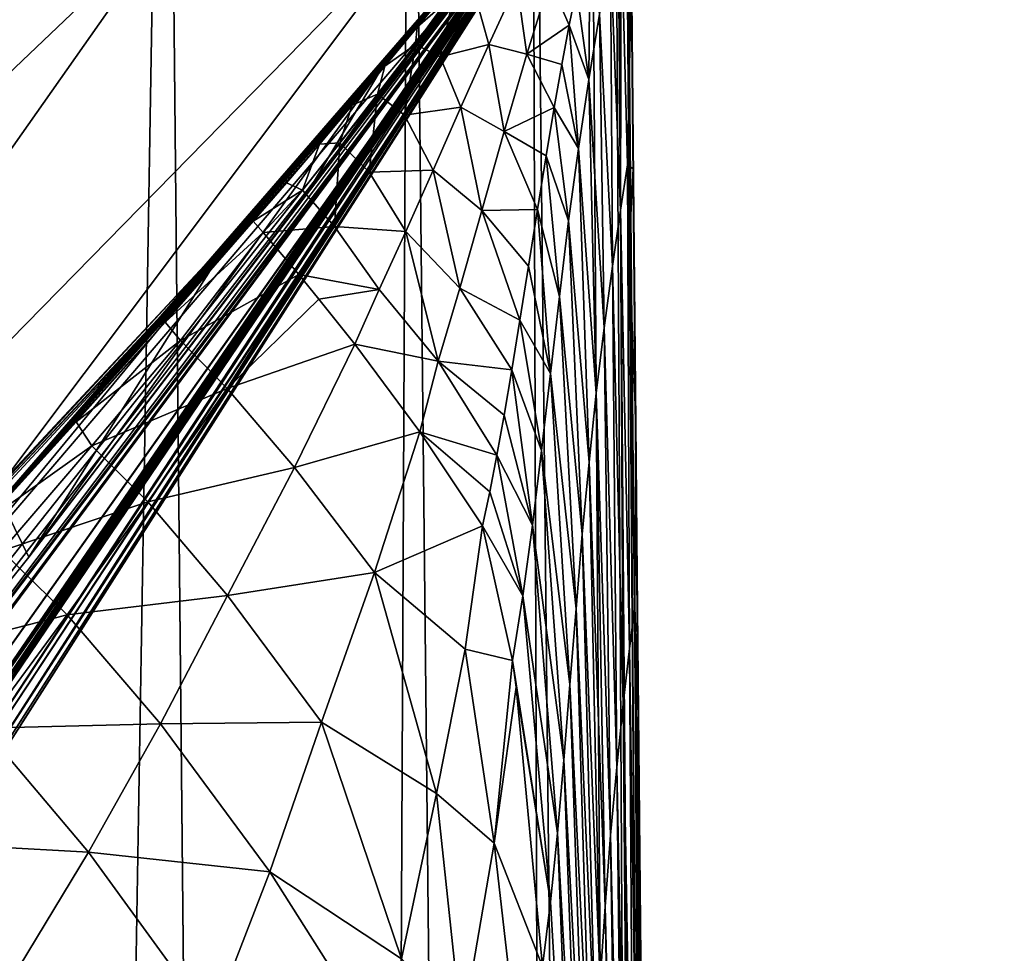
# Model space of a CAD drawing. Header units: millimetres. Extents: x -23 to 23, y 0 to 298.
# Tile 38 of 45: x 19.45 to 22.32, y 236.84 to 239.55. Entities that reach past the tile are written whole.
import ezdxf

# ---------------------------------------------------------------- set-up
doc = ezdxf.new("R2010")
doc.units = ezdxf.units.MM
doc.header["$LTSCALE"] = 105.850129
for name, color, linetype in [('108', 7, 'CONTINUOUS'), ('17', 7, 'CONTINUOUS'), ('18', 7, 'CONTINUOUS'), ('19', 7, 'CONTINUOUS'), ('20', 7, 'CONTINUOUS'), ('29', 7, 'CONTINUOUS'), ('32', 7, 'CONTINUOUS'), ('4', 7, 'CONTINUOUS'), ('44', 7, 'CONTINUOUS'), ('45', 7, 'CONTINUOUS'), ('49', 7, 'CONTINUOUS'), ('5', 7, 'CONTINUOUS'), ('50', 7, 'CONTINUOUS'), ('56', 7, 'CONTINUOUS'), ('67', 7, 'CONTINUOUS'), ('68', 7, 'CONTINUOUS')]:
    doc.layers.add(name, color=color, linetype=linetype)

msp = doc.modelspace()

# ---------------------------------------------------------------- linework, layer by layer
at = {"layer": '108', "color": 7, "linetype": 'CONTINUOUS'}
for points in [[(21.2312, 239.706, 16.4321), (21.2017, 239.8362, 18.2926), (21.2202, 239.1318, 15.3029), (21.2312, 239.706, 16.4321)], [(21.2367, 239.1194, 14.5975), (21.2312, 239.706, 16.4321), (21.2202, 239.1318, 15.3029), (21.2367, 239.1194, 14.5975)], [(21.2367, 239.1194, 14.5975), (21.2202, 239.1318, 15.3029), (21.2249, 238.8888, 14.5638), (21.2367, 239.1194, 14.5975)], [(21.2437, 238.381, 12.8242), (21.2367, 239.1194, 14.5975), (21.2249, 238.8888, 14.5638), (21.2437, 238.381, 12.8242)], [(21.2437, 238.381, 12.8242), (21.2249, 238.8888, 14.5638), (21.2414, 237.847, 12.0765), (21.2437, 238.381, 12.8242)], [(21.2521, 237.4983, 11.1282), (21.2437, 238.381, 12.8242), (21.2414, 237.847, 12.0765), (21.2521, 237.4983, 11.1282)], [(21.2521, 237.4983, 11.1282), (21.2414, 237.847, 12.0765), (21.2479, 237.3488, 11.128), (21.2521, 237.4983, 11.1282)], [(21.2521, 237.4983, 11.1282), (21.2479, 237.3488, 11.128), (21.2627, 236.0713, 9.1108), (21.2521, 237.4983, 11.1282)], [(21.2726, 235.3278, 8.0095), (21.2521, 237.4983, 11.1282), (21.2627, 236.0713, 9.1108), (21.2726, 235.3278, 8.0095)]]:
    msp.add_3dface(points, dxfattribs=at)
at = {"layer": '17', "color": 7, "linetype": 'CONTINUOUS'}
for points in [[(20.8885, 239.8751, 159), (20.0112, 238.852, 159.79), (19.2195, 237.9518, 159), (20.8885, 239.8751, 159)], [(20.478, 239.3945, 159.8318), (20.0112, 238.852, 159.79), (20.8885, 239.8751, 159), (20.478, 239.3945, 159.8318)], [(20.8764, 239.8726, 159.8958), (20.478, 239.3945, 159.8318), (20.8885, 239.8751, 159), (20.8764, 239.8726, 159.8958)], [(19.2195, 237.9518, 159), (20.0112, 238.852, 159.79), (18.3776, 237.1002, 159.647), (19.2195, 237.9518, 159)]]:
    msp.add_3dface(points, dxfattribs=at)
at = {"layer": '18', "color": 7, "linetype": 'CONTINUOUS'}
for points in [[(20.8726, 239.868, 160.2592), (20.5086, 239.4195, 160.6655), (20.4915, 239.4083, 160.4699), (20.8726, 239.868, 160.2592)], [(20.8858, 239.8745, 160.721), (20.5086, 239.4195, 160.6655), (20.8802, 239.8715, 160.4926), (20.8858, 239.8745, 160.721)], [(20.8802, 239.8715, 160.4926), (20.5086, 239.4195, 160.6655), (20.8726, 239.868, 160.2592), (20.8802, 239.8715, 160.4926)], [(20.5086, 239.4195, 160.6655), (20.0358, 238.8712, 160.6805), (20.4915, 239.4083, 160.4699), (20.5086, 239.4195, 160.6655)]]:
    msp.add_3dface(points, dxfattribs=at)
at = {"layer": '19', "color": 7, "linetype": 'CONTINUOUS'}
for points in [[(20.9767, 239.918, 163.6197), (20.9747, 239.9189, 164.3418), (18.5137, 236.3125, 165.4062), (20.9767, 239.918, 163.6197)], [(18.5137, 236.3125, 165.4062), (20.9747, 239.9189, 164.3418), (18.7357, 236.6075, 166.6189), (18.5137, 236.3125, 165.4062)], [(20.9747, 239.9189, 164.3418), (20.9687, 239.9168, 165.1777), (18.7357, 236.6075, 166.6189), (20.9747, 239.9189, 164.3418)], [(20.9929, 239.9245, 185.2851), (20.9788, 239.9158, 187.066), (19.0969, 237.1971, 186.1212), (20.9929, 239.9245, 185.2851)], [(19.1821, 237.1756, 184.1914), (20.9929, 239.9245, 185.2851), (19.0969, 237.1971, 186.1212), (19.1821, 237.1756, 184.1914)], [(20.9644, 239.9129, 173.9749), (20.9782, 239.9195, 176.221), (19.1564, 237.1592, 176.0672), (20.9644, 239.9129, 173.9749)], [(19.1564, 237.1592, 176.0672), (20.9782, 239.9195, 176.221), (19.2076, 237.1594, 178.1915), (19.1564, 237.1592, 176.0672)], [(21.0006, 239.9298, 183.4902), (20.9929, 239.9245, 185.2851), (19.1821, 237.1756, 184.1914), (21.0006, 239.9298, 183.4902)], [(19.2286, 237.163, 182.2461), (21.0006, 239.9298, 183.4902), (19.1821, 237.1756, 184.1914), (19.2286, 237.163, 182.2461)], [(20.9883, 239.9246, 177.8989), (20.9974, 239.9293, 179.7487), (19.2076, 237.1594, 178.1915), (20.9883, 239.9246, 177.8989)], [(19.2076, 237.1594, 178.1915), (20.9974, 239.9293, 179.7487), (19.2352, 237.1585, 180.2526), (19.2076, 237.1594, 178.1915)], [(20.9782, 239.9195, 176.221), (20.9883, 239.9246, 177.8989), (19.2076, 237.1594, 178.1915), (20.9782, 239.9195, 176.221)], [(21.0023, 239.9317, 181.8084), (21.0006, 239.9298, 183.4902), (19.2286, 237.163, 182.2461), (21.0023, 239.9317, 181.8084)], [(19.2352, 237.1585, 180.2526), (21.0023, 239.9317, 181.8084), (19.2286, 237.163, 182.2461), (19.2352, 237.1585, 180.2526)], [(20.9974, 239.9293, 179.7487), (21.0023, 239.9317, 181.8084), (19.2352, 237.1585, 180.2526), (20.9974, 239.9293, 179.7487)], [(20.9557, 239.9018, 162.4366), (20.9699, 239.9113, 162.9308), (17.7352, 235.6405, 163.6308), (20.9557, 239.9018, 162.4366)], [(17.7352, 235.6405, 163.6308), (20.9699, 239.9113, 162.9308), (18.1812, 235.9797, 164.4282), (17.7352, 235.6405, 163.6308)], [(20.9324, 239.8897, 161.8961), (20.9557, 239.9018, 162.4366), (17.7352, 235.6405, 163.6308), (20.9324, 239.8897, 161.8961)], [(20.9699, 239.9113, 162.9308), (20.9767, 239.918, 163.6197), (18.1812, 235.9797, 164.4282), (20.9699, 239.9113, 162.9308)], [(18.1812, 235.9797, 164.4282), (20.9767, 239.918, 163.6197), (18.5137, 236.3125, 165.4062), (18.1812, 235.9797, 164.4282)], [(20.9687, 239.9168, 165.1777), (20.9614, 239.9135, 166.1568), (18.7357, 236.6075, 166.6189), (20.9687, 239.9168, 165.1777)], [(18.7357, 236.6075, 166.6189), (20.9614, 239.9135, 166.1568), (18.8733, 236.8411, 168.1017), (18.7357, 236.6075, 166.6189)], [(20.9614, 239.9135, 166.1568), (20.9547, 239.9102, 167.3021), (18.8733, 236.8411, 168.1017), (20.9614, 239.9135, 166.1568)], [(18.8733, 236.8411, 168.1017), (20.9547, 239.9102, 167.3021), (18.9615, 237.0036, 169.8513), (18.8733, 236.8411, 168.1017)], [(20.9547, 239.9102, 167.3021), (20.9504, 239.9079, 168.6377), (18.9615, 237.0036, 169.8513), (20.9547, 239.9102, 167.3021)], [(20.9504, 239.9079, 168.6377), (20.95, 239.9071, 170.1868), (18.9615, 237.0036, 169.8513), (20.9504, 239.9079, 168.6377)], [(18.9615, 237.0036, 169.8513), (20.95, 239.9071, 170.1868), (19.0297, 237.1001, 171.817), (18.9615, 237.0036, 169.8513)], [(19.0969, 237.1971, 186.1212), (20.9579, 239.9039, 188.881), (18.9656, 237.2174, 188.0686), (19.0969, 237.1971, 186.1212)], [(20.95, 239.9071, 170.1868), (20.9545, 239.9087, 171.9668), (19.0297, 237.1001, 171.817), (20.95, 239.9071, 170.1868)], [(19.0297, 237.1001, 171.817), (20.9545, 239.9087, 171.9668), (19.0942, 237.1455, 173.9183), (19.0297, 237.1001, 171.817)], [(20.9545, 239.9087, 171.9668), (20.9644, 239.9129, 173.9749), (19.0942, 237.1455, 173.9183), (20.9545, 239.9087, 171.9668)], [(19.0942, 237.1455, 173.9183), (20.9644, 239.9129, 173.9749), (19.1564, 237.1592, 176.0672), (19.0942, 237.1455, 173.9183)], [(20.9788, 239.9158, 187.066), (20.9579, 239.9039, 188.881), (19.0969, 237.1971, 186.1212), (20.9788, 239.9158, 187.066)], [(18.2085, 236.4517, 162.6948), (20.9324, 239.8897, 161.8961), (17.7352, 235.6405, 163.6308), (18.2085, 236.4517, 162.6948)], [(18.9089, 237.2818, 162.4809), (20.9324, 239.8897, 161.8961), (18.2085, 236.4517, 162.6948), (18.9089, 237.2818, 162.4809)], [(19.4785, 237.9903, 162.2724), (20.9324, 239.8897, 161.8961), (18.9089, 237.2818, 162.4809), (19.4785, 237.9903, 162.2724)], [(20.2912, 239.0543, 161.8462), (20.9324, 239.8897, 161.8961), (19.4785, 237.9903, 162.2724), (20.2912, 239.0543, 161.8462)], [(20.9013, 239.8766, 161.2919), (20.9324, 239.8897, 161.8961), (20.2912, 239.0543, 161.8462), (20.9013, 239.8766, 161.2919)]]:
    msp.add_3dface(points, dxfattribs=at)
at = {"layer": '20', "color": 7, "linetype": 'CONTINUOUS'}
for points in [[(18.6242, 237.1728, 189.6813), (18.8897, 237.1233, 188.0394), (20.953, 239.9003, 189.0293), (18.6242, 237.1728, 189.6813)], [(20.6531, 239.8767, 191.1354), (18.6242, 237.1728, 189.6813), (20.953, 239.9003, 189.0293), (20.6531, 239.8767, 191.1354)], [(18.8897, 237.1233, 188.0394), (18.9656, 237.2174, 188.0686), (20.9555, 239.9017, 188.9549), (18.8897, 237.1233, 188.0394)], [(20.953, 239.9003, 189.0293), (18.8897, 237.1233, 188.0394), (20.9555, 239.9017, 188.9549), (20.953, 239.9003, 189.0293)], [(18.9656, 237.2174, 188.0686), (20.9579, 239.9039, 188.881), (20.9555, 239.9017, 188.9549), (18.9656, 237.2174, 188.0686)], [(17.1924, 237.2767, 192.7188), (18.0501, 237.2205, 191.2596), (19.908, 239.8623, 193.1341), (17.1924, 237.2767, 192.7188)], [(18.7523, 239.8559, 194.9285), (17.1924, 237.2767, 192.7188), (19.908, 239.8623, 193.1341), (18.7523, 239.8559, 194.9285)], [(18.0501, 237.2205, 191.2596), (18.6242, 237.1728, 189.6813), (20.6531, 239.8767, 191.1354), (18.0501, 237.2205, 191.2596)], [(19.908, 239.8623, 193.1341), (18.0501, 237.2205, 191.2596), (20.6531, 239.8767, 191.1354), (19.908, 239.8623, 193.1341)]]:
    msp.add_3dface(points, dxfattribs=at)
at = {"layer": '29', "color": 7, "linetype": 'CONTINUOUS'}
for points in [[(21.4338, 218.3002, 0), (21.2094, 242.0095, 0), (21.4136, 220.4376, 0.1042), (21.4338, 218.3002, 0)], [(21.4136, 220.4376, 0.1042), (21.2094, 242.0095, 0), (21.4014, 221.7174, 0.2675), (21.4136, 220.4376, 0.1042)], [(21.4014, 221.7174, 0.2675), (21.2094, 242.0095, 0), (21.3934, 222.5631, 0.4173), (21.4014, 221.7174, 0.2675)], [(21.3934, 222.5631, 0.4173), (21.2094, 242.0095, 0), (21.3595, 226.1517, 1.4468), (21.3934, 222.5631, 0.4173)], [(21.3595, 226.1517, 1.4468), (21.2094, 242.0095, 0), (21.3271, 229.5687, 3.0972), (21.3595, 226.1517, 1.4468)], [(21.3271, 229.5687, 3.0972), (21.2094, 242.0095, 0), (21.2979, 232.6602, 5.3081), (21.3271, 229.5687, 3.0972)], [(21.2979, 232.6602, 5.3081), (21.2094, 242.0095, 0), (21.2726, 235.3278, 8.0095), (21.2979, 232.6602, 5.3081)], [(21.2726, 235.3278, 8.0095), (21.2094, 242.0095, 0), (21.2521, 237.4983, 11.1282), (21.2726, 235.3278, 8.0095)], [(21.2521, 237.4983, 11.1282), (21.2094, 242.0095, 0), (21.2437, 238.381, 12.8242), (21.2521, 237.4983, 11.1282)], [(21.2437, 238.381, 12.8242), (21.2094, 242.0095, 0), (21.2367, 239.1194, 14.5975), (21.2437, 238.381, 12.8242)], [(21.2367, 239.1194, 14.5975), (21.2094, 242.0095, 0), (21.2312, 239.706, 16.4321), (21.2367, 239.1194, 14.5975)]]:
    msp.add_3dface(points, dxfattribs=at)
at = {"layer": '32', "color": 7, "linetype": 'CONTINUOUS'}
for points in [[(20.8885, 239.8751, 159), (19.2195, 237.9518, 159), (20.8885, 239.8751, 60), (20.8885, 239.8751, 159)], [(20.8885, 239.8751, 60), (19.2195, 237.9518, 159), (20.7955, 239.7602, 60), (20.8885, 239.8751, 60)], [(20.7955, 239.7602, 60), (19.2195, 237.9518, 159), (20.7021, 239.6457, 60), (20.7955, 239.7602, 60)], [(20.7021, 239.6457, 60), (19.2195, 237.9518, 159), (20.6081, 239.5316, 60), (20.7021, 239.6457, 60)], [(20.6081, 239.5316, 60), (19.2195, 237.9518, 159), (20.5137, 239.418, 60), (20.6081, 239.5316, 60)], [(20.5137, 239.418, 60), (19.2195, 237.9518, 159), (20.4188, 239.3047, 60), (20.5137, 239.418, 60)], [(20.4188, 239.3047, 60), (19.2195, 237.9518, 159), (20.3234, 239.1918, 60), (20.4188, 239.3047, 60)], [(20.3234, 239.1918, 60), (19.2195, 237.9518, 159), (20.2275, 239.0793, 60), (20.3234, 239.1918, 60)], [(20.2275, 239.0793, 60), (19.2195, 237.9518, 159), (20.1312, 238.9672, 60), (20.2275, 239.0793, 60)], [(20.1312, 238.9672, 60), (19.2195, 237.9518, 159), (19.8752, 238.674, 60), (20.1312, 238.9672, 60)], [(19.8752, 238.674, 60), (19.2195, 237.9518, 159), (19.616, 238.3837, 60), (19.8752, 238.674, 60)], [(19.616, 238.3837, 60), (19.2195, 237.9518, 159), (19.3536, 238.0963, 60), (19.616, 238.3837, 60)]]:
    msp.add_3dface(points, dxfattribs=at)
at = {"layer": '4', "color": 7, "linetype": 'CONTINUOUS'}
for points in [[(21.5596, 193.7678, -3.6047), (21.1755, 242.0104, -1.3139), (21.202, 242.0096, -0.645), (21.5596, 193.7678, -3.6047)], [(21.9454, 145.3138, -5.9056), (21.5596, 193.7678, -3.6047), (21.202, 242.0096, -0.645), (21.9454, 145.3138, -5.9056)], [(22.139, 121.0052, -7.0599), (21.9454, 145.3138, -5.9056), (21.202, 242.0096, -0.645), (22.139, 121.0052, -7.0599)], [(22.316, 121.0052, -2.9047), (22.139, 121.0052, -7.0599), (21.202, 242.0096, -0.645), (22.316, 121.0052, -2.9047)], [(21.2094, 242.0095, 0), (22.316, 121.0052, -2.9047), (21.202, 242.0096, -0.645), (21.2094, 242.0095, 0)], [(21.4338, 218.3002, 0), (22.316, 121.0052, -2.9047), (21.2094, 242.0095, 0), (21.4338, 218.3002, 0)]]:
    msp.add_3dface(points, dxfattribs=at)
at = {"layer": '44', "color": 7, "linetype": 'CONTINUOUS'}
for points in [[(20.9268, 239.4531, 29.3058), (20.9943, 239.668, 29.4495), (20.8977, 239.6585, 37.0879), (20.9268, 239.4531, 29.3058)], [(20.9268, 239.4531, 29.3058), (21.0505, 239.5374, 21.8173), (20.9943, 239.668, 29.4495), (20.9268, 239.4531, 29.3058)], [(21.0505, 239.5374, 21.8173), (21.0713, 239.6426, 21.8912), (20.9943, 239.668, 29.4495), (21.0505, 239.5374, 21.8173)], [(20.7021, 239.6457, 60), (20.6081, 239.5316, 60), (20.7141, 239.6262, 52.4353), (20.7021, 239.6457, 60)], [(20.8977, 239.6585, 37.0879), (20.7794, 239.6139, 44.7614), (20.8159, 239.4811, 37.0004), (20.8977, 239.6585, 37.0879)], [(20.9268, 239.4531, 29.3058), (20.8977, 239.6585, 37.0879), (20.8159, 239.4811, 37.0004), (20.9268, 239.4531, 29.3058)], [(20.7141, 239.6262, 52.4353), (20.6081, 239.5316, 60), (20.6035, 239.4814, 52.4321), (20.7141, 239.6262, 52.4353)], [(20.7141, 239.6262, 52.4353), (20.6035, 239.4814, 52.4321), (20.6749, 239.4453, 44.7209), (20.7141, 239.6262, 52.4353)], [(20.7794, 239.6139, 44.7614), (20.7141, 239.6262, 52.4353), (20.6749, 239.4453, 44.7209), (20.7794, 239.6139, 44.7614)], [(20.7794, 239.6139, 44.7614), (20.6749, 239.4453, 44.7209), (20.8159, 239.4811, 37.0004), (20.7794, 239.6139, 44.7614)], [(20.6081, 239.5316, 60), (20.5137, 239.418, 60), (20.6035, 239.4814, 52.4321), (20.6081, 239.5316, 60)], [(21.029, 239.4231, 21.7342), (21.0505, 239.5374, 21.8173), (20.9268, 239.4531, 29.3058), (21.029, 239.4231, 21.7342)], [(20.6035, 239.4814, 52.4321), (20.5137, 239.418, 60), (20.4928, 239.3372, 52.4306), (20.6035, 239.4814, 52.4321)], [(20.6035, 239.4814, 52.4321), (20.4928, 239.3372, 52.4306), (20.5708, 239.2759, 44.6858), (20.6035, 239.4814, 52.4321)], [(20.6749, 239.4453, 44.7209), (20.6035, 239.4814, 52.4321), (20.5708, 239.2759, 44.6858), (20.6749, 239.4453, 44.7209)], [(20.8159, 239.4811, 37.0004), (20.6749, 239.4453, 44.7209), (20.7347, 239.2988, 36.9138), (20.8159, 239.4811, 37.0004)], [(20.8607, 239.2281, 29.1576), (20.8159, 239.4811, 37.0004), (20.7347, 239.2988, 36.9138), (20.8607, 239.2281, 29.1576)], [(20.8607, 239.2281, 29.1576), (20.9268, 239.4531, 29.3058), (20.8159, 239.4811, 37.0004), (20.8607, 239.2281, 29.1576)], [(20.6749, 239.4453, 44.7209), (20.5708, 239.2759, 44.6858), (20.7347, 239.2988, 36.9138), (20.6749, 239.4453, 44.7209)], [(20.8607, 239.2281, 29.1576), (21.0067, 239.2981, 21.6425), (20.9268, 239.4531, 29.3058), (20.8607, 239.2281, 29.1576)], [(21.0067, 239.2981, 21.6425), (21.029, 239.4231, 21.7342), (20.9268, 239.4531, 29.3058), (21.0067, 239.2981, 21.6425)], [(20.5137, 239.418, 60), (20.4188, 239.3047, 60), (20.4928, 239.3372, 52.4306), (20.5137, 239.418, 60)], [(20.4928, 239.3372, 52.4306), (20.4188, 239.3047, 60), (20.3828, 239.1954, 52.4327), (20.4928, 239.3372, 52.4306)], [(20.4928, 239.3372, 52.4306), (20.3828, 239.1954, 52.4327), (20.4679, 239.1099, 44.6638), (20.4928, 239.3372, 52.4306)], [(20.5708, 239.2759, 44.6858), (20.4928, 239.3372, 52.4306), (20.4679, 239.1099, 44.6638), (20.5708, 239.2759, 44.6858)], [(20.4188, 239.3047, 60), (20.3234, 239.1918, 60), (20.3828, 239.1954, 52.4327), (20.4188, 239.3047, 60)], [(20.7347, 239.2988, 36.9138), (20.5708, 239.2759, 44.6858), (20.6543, 239.1156, 36.8401), (20.7347, 239.2988, 36.9138)], [(20.7959, 238.9983, 29.0261), (20.7347, 239.2988, 36.9138), (20.6543, 239.1156, 36.8401), (20.7959, 238.9983, 29.0261)], [(20.7959, 238.9983, 29.0261), (20.8607, 239.2281, 29.1576), (20.7347, 239.2988, 36.9138), (20.7959, 238.9983, 29.0261)], [(20.9829, 239.1581, 21.5422), (21.0067, 239.2981, 21.6425), (20.8607, 239.2281, 29.1576), (20.9829, 239.1581, 21.5422)], [(20.5708, 239.2759, 44.6858), (20.4679, 239.1099, 44.6638), (20.6543, 239.1156, 36.8401), (20.5708, 239.2759, 44.6858)], [(20.7959, 238.9983, 29.0261), (20.9576, 239.0018, 21.4371), (20.8607, 239.2281, 29.1576), (20.7959, 238.9983, 29.0261)], [(20.9576, 239.0018, 21.4371), (20.9829, 239.1581, 21.5422), (20.8607, 239.2281, 29.1576), (20.9576, 239.0018, 21.4371)], [(20.3234, 239.1918, 60), (20.2275, 239.0793, 60), (20.2742, 239.0577, 52.4401), (20.3234, 239.1918, 60)], [(20.3828, 239.1954, 52.4327), (20.3234, 239.1918, 60), (20.2742, 239.0577, 52.4401), (20.3828, 239.1954, 52.4327)], [(20.3828, 239.1954, 52.4327), (20.2742, 239.0577, 52.4401), (20.3673, 238.9518, 44.6618), (20.3828, 239.1954, 52.4327)], [(20.4679, 239.1099, 44.6638), (20.3828, 239.1954, 52.4327), (20.3673, 238.9518, 44.6618), (20.4679, 239.1099, 44.6638)], [(20.4679, 239.1099, 44.6638), (20.3673, 238.9518, 44.6618), (20.5752, 238.9371, 36.7915), (20.4679, 239.1099, 44.6638)], [(20.6543, 239.1156, 36.8401), (20.4679, 239.1099, 44.6638), (20.5752, 238.9371, 36.7915), (20.6543, 239.1156, 36.8401)], [(20.7319, 238.7724, 28.9341), (20.6543, 239.1156, 36.8401), (20.5752, 238.9371, 36.7915), (20.7319, 238.7724, 28.9341)], [(20.7319, 238.7724, 28.9341), (20.7959, 238.9983, 29.0261), (20.6543, 239.1156, 36.8401), (20.7319, 238.7724, 28.9341)], [(20.2275, 239.0793, 60), (20.1312, 238.9672, 60), (20.2742, 239.0577, 52.4401), (20.2275, 239.0793, 60)], [(20.2742, 239.0577, 52.4401), (20.1312, 238.9672, 60), (20.1598, 238.9344, 53.338), (20.2742, 239.0577, 52.4401)], [(20.2742, 239.0577, 52.4401), (20.1598, 238.9344, 53.338), (20.3673, 238.9518, 44.6618), (20.2742, 239.0577, 52.4401)], [(20.7319, 238.7724, 28.9341), (20.9067, 238.6798, 21.2621), (20.7959, 238.9983, 29.0261), (20.7319, 238.7724, 28.9341)], [(20.9316, 238.8372, 21.3391), (20.9576, 239.0018, 21.4371), (20.7959, 238.9983, 29.0261), (20.9316, 238.8372, 21.3391)], [(20.9067, 238.6798, 21.2621), (20.9316, 238.8372, 21.3391), (20.7959, 238.9983, 29.0261), (20.9067, 238.6798, 21.2621)], [(20.1598, 238.9344, 53.338), (20.2632, 238.8127, 45.07), (20.3673, 238.9518, 44.6618), (20.1598, 238.9344, 53.338)], [(20.3673, 238.9518, 44.6618), (20.2632, 238.8127, 45.07), (20.4976, 238.769, 36.7788), (20.3673, 238.9518, 44.6618)], [(20.5752, 238.9371, 36.7915), (20.3673, 238.9518, 44.6618), (20.4976, 238.769, 36.7788), (20.5752, 238.9371, 36.7915)], [(20.6686, 238.5601, 28.9021), (20.5752, 238.9371, 36.7915), (20.4976, 238.769, 36.7788), (20.6686, 238.5601, 28.9021)], [(20.6686, 238.5601, 28.9021), (20.7319, 238.7724, 28.9341), (20.5752, 238.9371, 36.7915), (20.6686, 238.5601, 28.9021)], [(20.2632, 238.8127, 45.07), (20.3222, 238.741, 41.7098), (20.4976, 238.769, 36.7788), (20.2632, 238.8127, 45.07)], [(20.4976, 238.769, 36.7788), (20.3222, 238.741, 41.7098), (20.4262, 238.6103, 36.6077), (20.4976, 238.769, 36.7788)], [(20.6686, 238.5601, 28.9021), (20.4976, 238.769, 36.7788), (20.4262, 238.6103, 36.6077), (20.6686, 238.5601, 28.9021)], [(20.6686, 238.5601, 28.9021), (20.8832, 238.5348, 21.2106), (20.7319, 238.7724, 28.9341), (20.6686, 238.5601, 28.9021)], [(20.8832, 238.5348, 21.2106), (20.9067, 238.6798, 21.2621), (20.7319, 238.7724, 28.9341), (20.8832, 238.5348, 21.2106)], [(20.6155, 238.3551, 28.5396), (20.6686, 238.5601, 28.9021), (20.4262, 238.6103, 36.6077), (20.6155, 238.3551, 28.5396)], [(20.6155, 238.3551, 28.5396), (20.8398, 238.2867, 21.1827), (20.6686, 238.5601, 28.9021), (20.6155, 238.3551, 28.5396)], [(20.861, 238.4038, 21.1847), (20.8832, 238.5348, 21.2106), (20.6686, 238.5601, 28.9021), (20.861, 238.4038, 21.1847)], [(20.8398, 238.2867, 21.1827), (20.861, 238.4038, 21.1847), (20.6686, 238.5601, 28.9021), (20.8398, 238.2867, 21.1827)], [(20.8192, 238.1805, 21.2024), (20.8398, 238.2867, 21.1827), (20.6155, 238.3551, 28.5396), (20.8192, 238.1805, 21.2024)], [(20.7983, 238.0812, 21.2439), (20.8192, 238.1805, 21.2024), (20.6155, 238.3551, 28.5396), (20.7983, 238.0812, 21.2439)]]:
    msp.add_3dface(points, dxfattribs=at)
at = {"layer": '45', "color": 7, "linetype": 'CONTINUOUS'}
for points in [[(20.1312, 238.9672, 60), (19.8752, 238.674, 60), (20.1598, 238.9344, 53.338), (20.1312, 238.9672, 60)], [(20.1598, 238.9344, 53.338), (19.8752, 238.674, 60), (19.919, 238.6205, 52.4914), (20.1598, 238.9344, 53.338)], [(20.2632, 238.8127, 45.07), (20.1598, 238.9344, 53.338), (19.919, 238.6205, 52.4914), (20.2632, 238.8127, 45.07)], [(20.2632, 238.8127, 45.07), (19.919, 238.6205, 52.4914), (20.055, 238.4809, 44.7634), (20.2632, 238.8127, 45.07)], [(20.3222, 238.741, 41.7098), (20.2632, 238.8127, 45.07), (20.055, 238.4809, 44.7634), (20.3222, 238.741, 41.7098)], [(20.4262, 238.6103, 36.6077), (20.3222, 238.741, 41.7098), (20.055, 238.4809, 44.7634), (20.4262, 238.6103, 36.6077)], [(19.8752, 238.674, 60), (19.616, 238.3837, 60), (19.919, 238.6205, 52.4914), (19.8752, 238.674, 60)], [(19.919, 238.6205, 52.4914), (19.616, 238.3837, 60), (19.6615, 238.3141, 52.5258), (19.919, 238.6205, 52.4914)], [(19.919, 238.6205, 52.4914), (19.6615, 238.3141, 52.5258), (20.055, 238.4809, 44.7634), (19.919, 238.6205, 52.4914)], [(20.4262, 238.6103, 36.6077), (20.055, 238.4809, 44.7634), (20.2513, 238.2515, 36.9362), (20.4262, 238.6103, 36.6077)], [(20.6155, 238.3551, 28.5396), (20.4262, 238.6103, 36.6077), (20.2513, 238.2515, 36.9362), (20.6155, 238.3551, 28.5396)], [(20.055, 238.4809, 44.7634), (19.6615, 238.3141, 52.5258), (19.824, 238.1515, 44.8379), (20.055, 238.4809, 44.7634)], [(20.055, 238.4809, 44.7634), (19.824, 238.1515, 44.8379), (20.2513, 238.2515, 36.9362), (20.055, 238.4809, 44.7634)], [(19.616, 238.3837, 60), (19.3536, 238.0963, 60), (19.6615, 238.3141, 52.5258), (19.616, 238.3837, 60)], [(20.6155, 238.3551, 28.5396), (20.2513, 238.2515, 36.9362), (20.4839, 237.9455, 29.1304), (20.6155, 238.3551, 28.5396)], [(20.7983, 238.0812, 21.2439), (20.6155, 238.3551, 28.5396), (20.4839, 237.9455, 29.1304), (20.7983, 238.0812, 21.2439)], [(19.6615, 238.3141, 52.5258), (19.3536, 238.0963, 60), (19.3995, 238.0089, 52.5606), (19.6615, 238.3141, 52.5258)], [(19.6615, 238.3141, 52.5258), (19.3995, 238.0089, 52.5606), (19.824, 238.1515, 44.8379), (19.6615, 238.3141, 52.5258)], [(20.2513, 238.2515, 36.9362), (19.824, 238.1515, 44.8379), (20.056, 237.8787, 37.0595), (20.2513, 238.2515, 36.9362)], [(20.2513, 238.2515, 36.9362), (20.056, 237.8787, 37.0595), (20.4839, 237.9455, 29.1304), (20.2513, 238.2515, 36.9362)], [(19.824, 238.1515, 44.8379), (19.3995, 238.0089, 52.5606), (19.5901, 237.8223, 44.9157), (19.824, 238.1515, 44.8379)], [(19.824, 238.1515, 44.8379), (19.5901, 237.8223, 44.9157), (20.056, 237.8787, 37.0595), (19.824, 238.1515, 44.8379)], [(20.7983, 238.0812, 21.2439), (20.4839, 237.9455, 29.1304), (20.7479, 237.7224, 21.4317), (20.7983, 238.0812, 21.2439)], [(19.3995, 238.0089, 52.5606), (19.1313, 237.7048, 52.5953), (19.5901, 237.8223, 44.9157), (19.3995, 238.0089, 52.5606)], [(20.4839, 237.9455, 29.1304), (20.056, 237.8787, 37.0595), (20.3297, 237.5103, 29.3135), (20.4839, 237.9455, 29.1304)], [(20.4839, 237.9455, 29.1304), (20.3297, 237.5103, 29.3135), (20.664, 237.3027, 21.6385), (20.4839, 237.9455, 29.1304)], [(20.7479, 237.7224, 21.4317), (20.4839, 237.9455, 29.1304), (20.664, 237.3027, 21.6385), (20.7479, 237.7224, 21.4317)], [(20.056, 237.8787, 37.0595), (19.5901, 237.8223, 44.9157), (19.8609, 237.5059, 37.1905), (20.056, 237.8787, 37.0595)], [(20.056, 237.8787, 37.0595), (19.8609, 237.5059, 37.1905), (20.3297, 237.5103, 29.3135), (20.056, 237.8787, 37.0595)], [(19.5901, 237.8223, 44.9157), (19.1313, 237.7048, 52.5953), (19.3462, 237.4929, 44.9954), (19.5901, 237.8223, 44.9157)], [(19.5901, 237.8223, 44.9157), (19.3462, 237.4929, 44.9954), (19.8609, 237.5059, 37.1905), (19.5901, 237.8223, 44.9157)], [(19.3462, 237.4929, 44.9954), (19.0906, 237.1634, 45.0764), (19.6516, 237.132, 37.3266), (19.3462, 237.4929, 44.9954)], [(19.8609, 237.5059, 37.1905), (19.3462, 237.4929, 44.9954), (19.6516, 237.132, 37.3266), (19.8609, 237.5059, 37.1905)], [(19.8609, 237.5059, 37.1905), (19.6516, 237.132, 37.3266), (20.1792, 237.0753, 29.5093), (19.8609, 237.5059, 37.1905)], [(20.3297, 237.5103, 29.3135), (19.8609, 237.5059, 37.1905), (20.1792, 237.0753, 29.5093), (20.3297, 237.5103, 29.3135)], [(20.3297, 237.5103, 29.3135), (20.1792, 237.0753, 29.5093), (20.5624, 236.8222, 21.8856), (20.3297, 237.5103, 29.3135)], [(20.664, 237.3027, 21.6385), (20.3297, 237.5103, 29.3135), (20.5624, 236.8222, 21.8856), (20.664, 237.3027, 21.6385)], [(19.6516, 237.132, 37.3266), (19.0906, 237.1634, 45.0764), (19.4247, 236.7571, 37.4667), (19.6516, 237.132, 37.3266)], [(19.6516, 237.132, 37.3266), (19.4247, 236.7571, 37.4667), (20.0109, 236.6387, 29.7141), (19.6516, 237.132, 37.3266)], [(20.1792, 237.0753, 29.5093), (19.6516, 237.132, 37.3266), (20.0109, 236.6387, 29.7141), (20.1792, 237.0753, 29.5093)], [(20.1792, 237.0753, 29.5093), (20.0109, 236.6387, 29.7141), (20.5076, 236.5562, 22.0291), (20.1792, 237.0753, 29.5093)], [(20.5624, 236.8222, 21.8856), (20.1792, 237.0753, 29.5093), (20.5076, 236.5562, 22.0291), (20.5624, 236.8222, 21.8856)]]:
    msp.add_3dface(points, dxfattribs=at)
at = {"layer": '49', "color": 7, "linetype": 'CONTINUOUS'}
for points in [[(21.1994, 239.8961, 18.6779), (21.1704, 239.7449, 18.6761), (21.1992, 238.9992, 15.3465), (21.1994, 239.8961, 18.6779)], [(21.2017, 239.8362, 18.2926), (21.1994, 239.8961, 18.6779), (21.1992, 238.9992, 15.3465), (21.2017, 239.8362, 18.2926)], [(21.2202, 239.1318, 15.3029), (21.2017, 239.8362, 18.2926), (21.1992, 238.9992, 15.3465), (21.2202, 239.1318, 15.3029)], [(21.1109, 239.83, 22.0083), (21.0713, 239.6426, 21.8912), (21.1072, 239.3799, 18.4993), (21.1109, 239.83, 22.0083)], [(21.1388, 239.5698, 18.61), (21.1109, 239.83, 22.0083), (21.1072, 239.3799, 18.4993), (21.1388, 239.5698, 18.61)], [(21.1704, 239.7449, 18.6761), (21.1388, 239.5698, 18.61), (21.1758, 238.8372, 15.3149), (21.1704, 239.7449, 18.6761)], [(21.1992, 238.9992, 15.3465), (21.1704, 239.7449, 18.6761), (21.1758, 238.8372, 15.3149), (21.1992, 238.9992, 15.3465)], [(21.0713, 239.6426, 21.8912), (21.0505, 239.5374, 21.8173), (21.1072, 239.3799, 18.4993), (21.0713, 239.6426, 21.8912)], [(21.1388, 239.5698, 18.61), (21.1072, 239.3799, 18.4993), (21.1519, 238.6578, 15.2325), (21.1388, 239.5698, 18.61)], [(21.1758, 238.8372, 15.3149), (21.1388, 239.5698, 18.61), (21.1519, 238.6578, 15.2325), (21.1758, 238.8372, 15.3149)], [(21.0505, 239.5374, 21.8173), (21.029, 239.4231, 21.7342), (21.077, 239.1791, 18.3614), (21.0505, 239.5374, 21.8173)], [(21.1072, 239.3799, 18.4993), (21.0505, 239.5374, 21.8173), (21.077, 239.1791, 18.3614), (21.1072, 239.3799, 18.4993)], [(21.029, 239.4231, 21.7342), (21.0067, 239.2981, 21.6425), (21.077, 239.1791, 18.3614), (21.029, 239.4231, 21.7342)], [(21.1072, 239.3799, 18.4993), (21.077, 239.1791, 18.3614), (21.129, 238.467, 15.1169), (21.1072, 239.3799, 18.4993)], [(21.1519, 238.6578, 15.2325), (21.1072, 239.3799, 18.4993), (21.129, 238.467, 15.1169), (21.1519, 238.6578, 15.2325)], [(21.0067, 239.2981, 21.6425), (20.9829, 239.1581, 21.5422), (21.0485, 238.9683, 18.2099), (21.0067, 239.2981, 21.6425)], [(21.077, 239.1791, 18.3614), (21.0067, 239.2981, 21.6425), (21.0485, 238.9683, 18.2099), (21.077, 239.1791, 18.3614)], [(21.077, 239.1791, 18.3614), (21.0485, 238.9683, 18.2099), (21.1078, 238.2665, 14.9817), (21.077, 239.1791, 18.3614)], [(21.129, 238.467, 15.1169), (21.077, 239.1791, 18.3614), (21.1078, 238.2665, 14.9817), (21.129, 238.467, 15.1169)], [(20.9829, 239.1581, 21.5422), (20.9576, 239.0018, 21.4371), (21.0215, 238.7489, 18.0584), (20.9829, 239.1581, 21.5422)], [(21.0485, 238.9683, 18.2099), (20.9829, 239.1581, 21.5422), (21.0215, 238.7489, 18.0584), (21.0485, 238.9683, 18.2099)], [(21.2202, 239.1318, 15.3029), (21.1992, 238.9992, 15.3465), (21.2255, 237.7243, 12.1668), (21.2202, 239.1318, 15.3029)], [(21.2249, 238.8888, 14.5638), (21.2202, 239.1318, 15.3029), (21.2414, 237.847, 12.0765), (21.2249, 238.8888, 14.5638)], [(21.2414, 237.847, 12.0765), (21.2202, 239.1318, 15.3029), (21.2255, 237.7243, 12.1668), (21.2414, 237.847, 12.0765)], [(20.9576, 239.0018, 21.4371), (20.9316, 238.8372, 21.3391), (20.9955, 238.5243, 17.9219), (20.9576, 239.0018, 21.4371)], [(21.0215, 238.7489, 18.0584), (20.9576, 239.0018, 21.4371), (20.9955, 238.5243, 17.9219), (21.0215, 238.7489, 18.0584)], [(21.1992, 238.9992, 15.3465), (21.1758, 238.8372, 15.3149), (21.2073, 237.5629, 12.1665), (21.1992, 238.9992, 15.3465)], [(21.2255, 237.7243, 12.1668), (21.1992, 238.9992, 15.3465), (21.2073, 237.5629, 12.1665), (21.2255, 237.7243, 12.1668)], [(21.0485, 238.9683, 18.2099), (21.0215, 238.7489, 18.0584), (21.0883, 238.0571, 14.8385), (21.0485, 238.9683, 18.2099)], [(21.1078, 238.2665, 14.9817), (21.0485, 238.9683, 18.2099), (21.0883, 238.0571, 14.8385), (21.1078, 238.2665, 14.9817)], [(20.9316, 238.8372, 21.3391), (20.9067, 238.6798, 21.2621), (20.9955, 238.5243, 17.9219), (20.9316, 238.8372, 21.3391)], [(21.1758, 238.8372, 15.3149), (21.1519, 238.6578, 15.2325), (21.1885, 237.3794, 12.1046), (21.1758, 238.8372, 15.3149)], [(21.2073, 237.5629, 12.1665), (21.1758, 238.8372, 15.3149), (21.1885, 237.3794, 12.1046), (21.2073, 237.5629, 12.1665)], [(21.0215, 238.7489, 18.0584), (20.9955, 238.5243, 17.9219), (21.07, 237.8402, 14.6997), (21.0215, 238.7489, 18.0584)], [(21.0883, 238.0571, 14.8385), (21.0215, 238.7489, 18.0584), (21.07, 237.8402, 14.6997), (21.0883, 238.0571, 14.8385)], [(20.9067, 238.6798, 21.2621), (20.8832, 238.5348, 21.2106), (20.9697, 238.3003, 17.8164), (20.9067, 238.6798, 21.2621)], [(20.9955, 238.5243, 17.9219), (20.9067, 238.6798, 21.2621), (20.9697, 238.3003, 17.8164), (20.9955, 238.5243, 17.9219)], [(21.1519, 238.6578, 15.2325), (21.129, 238.467, 15.1169), (21.1706, 237.1821, 12.0022), (21.1519, 238.6578, 15.2325)], [(21.1885, 237.3794, 12.1046), (21.1519, 238.6578, 15.2325), (21.1706, 237.1821, 12.0022), (21.1885, 237.3794, 12.1046)], [(20.8832, 238.5348, 21.2106), (20.861, 238.4038, 21.1847), (20.9433, 238.0829, 17.7574), (20.8832, 238.5348, 21.2106)], [(20.9697, 238.3003, 17.8164), (20.8832, 238.5348, 21.2106), (20.9433, 238.0829, 17.7574), (20.9697, 238.3003, 17.8164)], [(20.9955, 238.5243, 17.9219), (20.9697, 238.3003, 17.8164), (21.0524, 237.6195, 14.5789), (20.9955, 238.5243, 17.9219)], [(21.07, 237.8402, 14.6997), (20.9955, 238.5243, 17.9219), (21.0524, 237.6195, 14.5789), (21.07, 237.8402, 14.6997)], [(21.129, 238.467, 15.1169), (21.1078, 238.2665, 14.9817), (21.1546, 236.9743, 11.8757), (21.129, 238.467, 15.1169)], [(21.1706, 237.1821, 12.0022), (21.129, 238.467, 15.1169), (21.1546, 236.9743, 11.8757), (21.1706, 237.1821, 12.0022)], [(20.861, 238.4038, 21.1847), (20.8398, 238.2867, 21.1827), (20.9433, 238.0829, 17.7574), (20.861, 238.4038, 21.1847)], [(20.8398, 238.2867, 21.1827), (20.8192, 238.1805, 21.2024), (20.9154, 237.8783, 17.7576), (20.8398, 238.2867, 21.1827)], [(20.9433, 238.0829, 17.7574), (20.8398, 238.2867, 21.1827), (20.9154, 237.8783, 17.7576), (20.9433, 238.0829, 17.7574)], [(20.9697, 238.3003, 17.8164), (20.9433, 238.0829, 17.7574), (21.0347, 237.4002, 14.4903), (20.9697, 238.3003, 17.8164)], [(21.0524, 237.6195, 14.5789), (20.9697, 238.3003, 17.8164), (21.0347, 237.4002, 14.4903), (21.0524, 237.6195, 14.5789)], [(21.1078, 238.2665, 14.9817), (21.0883, 238.0571, 14.8385), (21.1405, 236.7566, 11.738), (21.1078, 238.2665, 14.9817)], [(21.1546, 236.9743, 11.8757), (21.1078, 238.2665, 14.9817), (21.1405, 236.7566, 11.738), (21.1546, 236.9743, 11.8757)], [(20.8192, 238.1805, 21.2024), (20.7983, 238.0812, 21.2439), (20.9154, 237.8783, 17.7576), (20.8192, 238.1805, 21.2024)], [(20.9154, 237.8783, 17.7576), (20.7983, 238.0812, 21.2439), (20.8857, 237.6901, 17.8225), (20.9154, 237.8783, 17.7576)], [(20.9433, 238.0829, 17.7574), (20.9154, 237.8783, 17.7576), (21.0159, 237.1878, 14.4474), (20.9433, 238.0829, 17.7574)], [(21.0347, 237.4002, 14.4903), (20.9433, 238.0829, 17.7574), (21.0159, 237.1878, 14.4474), (21.0347, 237.4002, 14.4903)], [(21.0883, 238.0571, 14.8385), (21.07, 237.8402, 14.6997), (21.128, 236.5303, 11.6025), (21.0883, 238.0571, 14.8385)], [(21.1405, 236.7566, 11.738), (21.0883, 238.0571, 14.8385), (21.128, 236.5303, 11.6025), (21.1405, 236.7566, 11.738)], [(20.9154, 237.8783, 17.7576), (20.8857, 237.6901, 17.8225), (20.9954, 236.9874, 14.4611), (20.9154, 237.8783, 17.7576)], [(21.0159, 237.1878, 14.4474), (20.9154, 237.8783, 17.7576), (20.9954, 236.9874, 14.4611), (21.0159, 237.1878, 14.4474)], [(21.07, 237.8402, 14.6997), (21.0524, 237.6195, 14.5789), (21.1162, 236.2991, 11.4843), (21.07, 237.8402, 14.6997)], [(21.128, 236.5303, 11.6025), (21.07, 237.8402, 14.6997), (21.1162, 236.2991, 11.4843), (21.128, 236.5303, 11.6025)], [(21.2414, 237.847, 12.0765), (21.2255, 237.7243, 12.1668), (21.2514, 235.9548, 9.2313), (21.2414, 237.847, 12.0765)], [(21.2479, 237.3488, 11.128), (21.2414, 237.847, 12.0765), (21.2627, 236.0713, 9.1108), (21.2479, 237.3488, 11.128)], [(21.2627, 236.0713, 9.1108), (21.2414, 237.847, 12.0765), (21.2514, 235.9548, 9.2313), (21.2627, 236.0713, 9.1108)], [(21.2255, 237.7243, 12.1668), (21.2073, 237.5629, 12.1665), (21.2379, 235.7974, 9.2644), (21.2255, 237.7243, 12.1668)], [(21.2514, 235.9548, 9.2313), (21.2255, 237.7243, 12.1668), (21.2379, 235.7974, 9.2644), (21.2514, 235.9548, 9.2313)], [(20.8857, 237.6901, 17.8225), (20.8959, 237.612, 17.4314), (20.9954, 236.9874, 14.4611), (20.8857, 237.6901, 17.8225)], [(20.9954, 236.9874, 14.4611), (20.8959, 237.612, 17.4314), (20.9728, 236.7999, 14.5315), (20.9954, 236.9874, 14.4611)], [(21.0524, 237.6195, 14.5789), (21.0347, 237.4002, 14.4903), (21.1041, 236.0684, 11.3989), (21.0524, 237.6195, 14.5789)], [(21.1162, 236.2991, 11.4843), (21.0524, 237.6195, 14.5789), (21.1041, 236.0684, 11.3989), (21.1162, 236.2991, 11.4843)], [(21.2073, 237.5629, 12.1665), (21.1885, 237.3794, 12.1046), (21.2239, 235.6132, 9.2284), (21.2073, 237.5629, 12.1665)], [(21.2379, 235.7974, 9.2644), (21.2073, 237.5629, 12.1665), (21.2239, 235.6132, 9.2284), (21.2379, 235.7974, 9.2644)], [(21.0347, 237.4002, 14.4903), (21.0159, 237.1878, 14.4474), (21.0908, 235.8441, 11.3614), (21.0347, 237.4002, 14.4903)], [(21.1041, 236.0684, 11.3989), (21.0347, 237.4002, 14.4903), (21.0908, 235.8441, 11.3614), (21.1041, 236.0684, 11.3989)], [(21.1885, 237.3794, 12.1046), (21.1706, 237.1821, 12.0022), (21.211, 235.4131, 9.1468), (21.1885, 237.3794, 12.1046)], [(21.2239, 235.6132, 9.2284), (21.1885, 237.3794, 12.1046), (21.211, 235.4131, 9.1468), (21.2239, 235.6132, 9.2284)], [(21.0159, 237.1878, 14.4474), (20.9954, 236.9874, 14.4611), (21.0752, 235.632, 11.3842), (21.0159, 237.1878, 14.4474)], [(21.0908, 235.8441, 11.3614), (21.0159, 237.1878, 14.4474), (21.0752, 235.632, 11.3842), (21.0908, 235.8441, 11.3614)], [(21.1706, 237.1821, 12.0022), (21.1546, 236.9743, 11.8757), (21.1998, 235.2018, 9.0377), (21.1706, 237.1821, 12.0022)], [(21.211, 235.4131, 9.1468), (21.1706, 237.1821, 12.0022), (21.1998, 235.2018, 9.0377), (21.211, 235.4131, 9.1468)], [(20.9954, 236.9874, 14.4611), (20.9728, 236.7999, 14.5315), (21.0752, 235.632, 11.3842), (20.9954, 236.9874, 14.4611)], [(21.1546, 236.9743, 11.8757), (21.1405, 236.7566, 11.738), (21.1908, 234.9803, 8.9153), (21.1546, 236.9743, 11.8757)], [(21.1998, 235.2018, 9.0377), (21.1546, 236.9743, 11.8757), (21.1908, 234.9803, 8.9153), (21.1998, 235.2018, 9.0377)]]:
    msp.add_3dface(points, dxfattribs=at)
at = {"layer": '5', "color": 7, "linetype": 'CONTINUOUS'}
for points in [[(19.8763, 242.0214, -7.5786), (19.079, 193.7678, -12.0109), (18.4785, 242.0255, -10.5756), (19.8763, 242.0214, -7.5786)], [(20.3572, 193.7678, -9.2532), (19.079, 193.7678, -12.0109), (19.8763, 242.0214, -7.5786), (20.3572, 193.7678, -9.2532)], [(20.5865, 242.0176, -5.2879), (20.3572, 193.7678, -9.2532), (19.8763, 242.0214, -7.5786), (20.5865, 242.0176, -5.2879)], [(21.0914, 193.7678, -6.7901), (20.3572, 193.7678, -9.2532), (20.5865, 242.0176, -5.2879), (21.0914, 193.7678, -6.7901)], [(20.9393, 242.0145, -3.5559), (21.0914, 193.7678, -6.7901), (20.5865, 242.0176, -5.2879), (20.9393, 242.0145, -3.5559)], [(21.4371, 193.7678, -4.8589), (21.0914, 193.7678, -6.7901), (20.9393, 242.0145, -3.5559), (21.4371, 193.7678, -4.8589)], [(21.104, 242.0121, -2.2648), (21.4371, 193.7678, -4.8589), (20.9393, 242.0145, -3.5559), (21.104, 242.0121, -2.2648)], [(21.1755, 242.0104, -1.3139), (21.4371, 193.7678, -4.8589), (21.104, 242.0121, -2.2648), (21.1755, 242.0104, -1.3139)], [(21.1755, 242.0104, -1.3139), (21.5596, 193.7678, -3.6047), (21.4371, 193.7678, -4.8589), (21.1755, 242.0104, -1.3139)]]:
    msp.add_3dface(points, dxfattribs=at)
at = {"layer": '50', "color": 7, "linetype": 'CONTINUOUS'}
for points in [[(20.7983, 238.0812, 21.2439), (20.7479, 237.7224, 21.4317), (20.8857, 237.6901, 17.8225), (20.7983, 238.0812, 21.2439)], [(20.7479, 237.7224, 21.4317), (20.664, 237.3027, 21.6385), (20.8322, 237.1586, 18.1201), (20.7479, 237.7224, 21.4317)], [(20.8857, 237.6901, 17.8225), (20.7479, 237.7224, 21.4317), (20.8322, 237.1586, 18.1201), (20.8857, 237.6901, 17.8225)], [(20.8959, 237.612, 17.4314), (20.8857, 237.6901, 17.8225), (20.8322, 237.1586, 18.1201), (20.8959, 237.612, 17.4314)], [(20.9728, 236.7999, 14.5315), (20.8959, 237.612, 17.4314), (20.8322, 237.1586, 18.1201), (20.9728, 236.7999, 14.5315)], [(20.664, 237.3027, 21.6385), (20.5624, 236.8222, 21.8856), (20.7383, 236.6103, 18.4122), (20.664, 237.3027, 21.6385)], [(20.8322, 237.1586, 18.1201), (20.664, 237.3027, 21.6385), (20.7383, 236.6103, 18.4122), (20.8322, 237.1586, 18.1201)], [(20.8322, 237.1586, 18.1201), (20.7383, 236.6103, 18.4122), (20.9371, 236.2445, 14.871), (20.8322, 237.1586, 18.1201)], [(20.9728, 236.7999, 14.5315), (20.8322, 237.1586, 18.1201), (20.9371, 236.2445, 14.871), (20.9728, 236.7999, 14.5315)]]:
    msp.add_3dface(points, dxfattribs=at)
at = {"layer": '56', "color": 7, "linetype": 'CONTINUOUS'}
for points in [[(20.2912, 239.0543, 161.8462), (20.8858, 239.8745, 160.721), (20.894, 239.8784, 161.0118), (20.2912, 239.0543, 161.8462)], [(20.9013, 239.8766, 161.2919), (20.2912, 239.0543, 161.8462), (20.894, 239.8784, 161.0118), (20.9013, 239.8766, 161.2919)], [(20.5086, 239.4195, 160.6655), (20.8858, 239.8745, 160.721), (20.2912, 239.0543, 161.8462), (20.5086, 239.4195, 160.6655)], [(20.0358, 238.8712, 160.6805), (20.5086, 239.4195, 160.6655), (19.4785, 237.9903, 162.2724), (20.0358, 238.8712, 160.6805)], [(20.5086, 239.4195, 160.6655), (20.2912, 239.0543, 161.8462), (19.4785, 237.9903, 162.2724), (20.5086, 239.4195, 160.6655)], [(20.0358, 238.8712, 160.6805), (19.4785, 237.9903, 162.2724), (19.4147, 238.1195, 161.2025), (20.0358, 238.8712, 160.6805)], [(19.4785, 237.9903, 162.2724), (18.9089, 237.2818, 162.4809), (19.4147, 238.1195, 161.2025), (19.4785, 237.9903, 162.2724)]]:
    msp.add_3dface(points, dxfattribs=at)
at = {"layer": '67', "color": 7, "linetype": 'CONTINUOUS'}
for points in [[(18.1914, 236.9146, 159.6318), (20.0358, 238.8712, 160.6805), (18.129, 236.8185, 160.8496), (18.1914, 236.9146, 159.6318)], [(20.0358, 238.8712, 160.6805), (19.4147, 238.1195, 161.2025), (18.129, 236.8185, 160.8496), (20.0358, 238.8712, 160.6805)], [(20.0358, 238.8712, 160.6805), (18.1914, 236.9146, 159.6318), (20.0161, 238.8682, 160.2353), (20.0358, 238.8712, 160.6805)], [(18.1914, 236.9146, 159.6318), (18.3776, 237.1002, 159.647), (20.0161, 238.8682, 160.2353), (18.1914, 236.9146, 159.6318)], [(18.3776, 237.1002, 159.647), (20.0112, 238.852, 159.79), (20.0161, 238.8682, 160.2353), (18.3776, 237.1002, 159.647)]]:
    msp.add_3dface(points, dxfattribs=at)
at = {"layer": '68', "color": 7, "linetype": 'CONTINUOUS'}
for points in [[(20.478, 239.3945, 159.8318), (20.8764, 239.8726, 159.8958), (20.8726, 239.868, 160.2592), (20.478, 239.3945, 159.8318)], [(20.478, 239.3945, 159.8318), (20.8726, 239.868, 160.2592), (20.4915, 239.4083, 160.4699), (20.478, 239.3945, 159.8318)], [(20.0358, 238.8712, 160.6805), (20.478, 239.3945, 159.8318), (20.4915, 239.4083, 160.4699), (20.0358, 238.8712, 160.6805)], [(20.0112, 238.852, 159.79), (20.478, 239.3945, 159.8318), (20.0161, 238.8682, 160.2353), (20.0112, 238.852, 159.79)], [(20.478, 239.3945, 159.8318), (20.0358, 238.8712, 160.6805), (20.0161, 238.8682, 160.2353), (20.478, 239.3945, 159.8318)]]:
    msp.add_3dface(points, dxfattribs=at)

doc.saveas('drawing.dxf')
